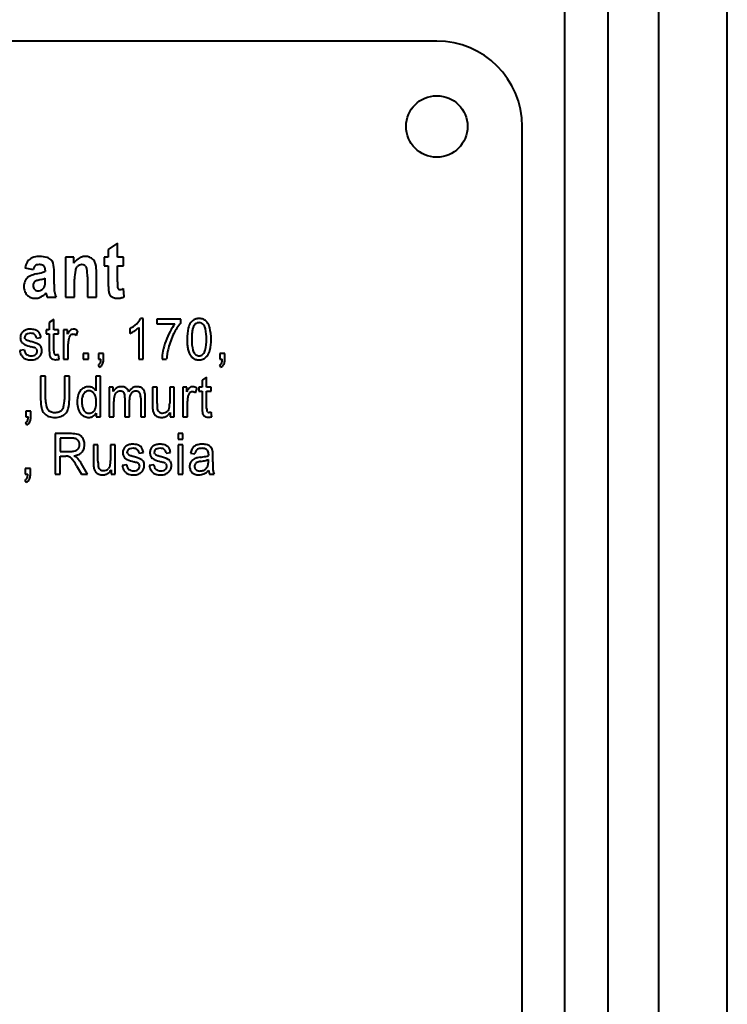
# Model space of a CAD drawing. Header units: millimetres. Extents: x -4428 to 3866, y -3426 to 3855.
# Tile 156 of 191: x 3040 to 3081, y -215 to -157. Entities that reach past the tile are written whole.
import ezdxf

# ---------------------------------------------------------------- set-up
doc = ezdxf.new("R2010")
doc.units = ezdxf.units.MM
doc.linetypes.add('K5LT_BASIC', pattern=[0])
doc.layers.add('Системный слой', color=7, linetype='Continuous')

# ---------------------------------------------------------------- blocks, each defined once
blk = doc.blocks.new('U16')
at = {"layer": 'Системный слой', "color": 150, "linetype": 'K5LT_BASIC', "lineweight": 40, "true_color": 0x0080ff}
for p, q in [((3074.431, -55.955), (3074.431, -623.955)), ((3077.431, -623.955), (3077.431, -55.955)), ((3081.431, -623.955), (3081.431, -55.955)), ((3071.931, -255.955), (3071.931, -155.955)), ((3064.431, -158.455), (2919.431, -158.455)), ((3069.431, -248.455), (3069.431, -163.455)), ((3045.739, -170.292), (3045.206, -170.654)), ((3045.739, -171.114), (3045.739, -170.292)), ((3043.193, -171.114), (3042.701, -171.114)), ((3042.701, -171.114), (3042.701, -173.455)), ((3043.193, -171.456), (3043.193, -171.114)), ((3045.206, -171.114), (3044.96, -171.114)), ((3044.96, -171.114), (3044.96, -171.606)), ((3045.206, -170.654), (3045.206, -171.114)), ((3046.099, -171.114), (3045.739, -171.114)), ((3046.099, -171.606), (3046.099, -171.114)), ((3040.327, -171.738), (3040.802, -171.836)), ((3041.436, -171.614), (3041.453, -171.633)), ((3043.354, -171.697), (3043.391, -171.655)), ((3044.358, -171.285), (3044.314, -171.238)), ((3044.96, -171.606), (3045.206, -171.606)), ((3045.206, -171.606), (3045.206, -172.63)), ((3045.739, -171.606), (3046.099, -171.606)), ((3045.739, -172.557), (3045.739, -171.606)), ((3040.505, -172.28), (3040.451, -172.329)), ((3041.515, -171.873), (3041.515, -171.935)), ((3042.031, -172.686), (3042.04, -171.964)), ((3043.987, -172.264), (3043.987, -173.455)), ((3044.52, -173.455), (3044.52, -172.002)), ((3040.809, -172.693), (3040.802, -172.758)), ((3041.278, -172.41), (3041.194, -172.432)), ((3041.515, -172.461), (3041.515, -172.337)), ((3043.234, -173.455), (3043.234, -172.398)), ((3041.552, -173.203), (3041.553, -173.206)), ((3041.552, -173.203), (3041.552, -173.203)), ((3041.553, -173.206), (3041.555, -173.21)), ((3041.555, -173.21), (3041.556, -173.216)), ((3041.556, -173.216), (3041.558, -173.223)), ((3041.558, -173.223), (3041.561, -173.233)), ((3041.561, -173.233), (3041.564, -173.247)), ((3041.564, -173.247), (3041.568, -173.264)), ((3041.568, -173.264), (3041.571, -173.274)), ((3041.622, -173.455), (3042.154, -173.455)), ((3042.701, -173.455), (3043.234, -173.455)), ((3043.987, -173.455), (3044.52, -173.455)), ((3046.14, -173.42), (3046.103, -172.943)), ((3040.933, -173.512), (3041.01, -173.508)), ((3042.018, -174.758), (3041.755, -174.933)), ((3041.755, -174.933), (3041.755, -175.359)), ((3042.018, -175.359), (3042.018, -174.758)), ((3047.254, -174.698), (3047.085, -174.698)), ((3047.254, -177.081), (3047.254, -174.698)), ((3049.446, -174.737), (3048.054, -174.737)), ((3048.054, -174.737), (3048.054, -175.016)), ((3048.054, -175.016), (3049.107, -175.016)), ((3049.446, -174.963), (3049.446, -174.737)), ((3050.311, -175.01), (3050.222, -175.109)), ((3050.985, -174.913), (3050.934, -174.858)), ((3040.238, -175.441), (3040.191, -175.483)), ((3040.323, -175.837), (3040.315, -175.783)), ((3041.561, -175.359), (3041.561, -175.588)), ((3041.755, -175.359), (3041.561, -175.359)), ((3041.561, -175.588), (3041.755, -175.588)), ((3041.755, -175.588), (3041.755, -176.579)), ((3042.288, -175.359), (3042.018, -175.359)), ((3042.018, -175.588), (3042.288, -175.588)), ((3042.018, -176.59), (3042.018, -175.588)), ((3042.288, -175.588), (3042.288, -175.359)), ((3042.594, -175.359), (3042.594, -177.081)), ((3042.822, -175.359), (3042.594, -175.359)), ((3042.822, -175.618), (3042.822, -175.359)), ((3043.16, -175.321), (3043.062, -175.339)), ((3043.34, -175.682), (3043.432, -175.414)), ((3046.465, -175.294), (3046.465, -175.576)), ((3046.991, -175.224), (3046.991, -177.081)), ((3040.348, -175.885), (3040.323, -175.837)), ((3041.008, -175.842), (3041.264, -175.804)), ((3042.857, -177.081), (3042.857, -176.178)), ((3040.287, -176.522), (3040.024, -176.56)), ((3040.973, -176.451), (3041.011, -176.488)), ((3042.063, -176.793), (3042.052, -176.782)), ((3042.18, -176.827), (3042.171, -176.827)), ((3042.202, -176.826), (3042.18, -176.827)), ((3042.23, -176.825), (3042.202, -176.826)), ((3042.266, -176.824), (3042.23, -176.825)), ((3042.287, -176.822), (3042.266, -176.824)), ((3042.288, -176.822), (3042.287, -176.822)), ((3042.323, -177.08), (3042.288, -176.822)), ((3043.741, -176.751), (3043.741, -177.081)), ((3044.039, -176.751), (3043.741, -176.751)), ((3044.039, -177.081), (3044.039, -176.751)), ((3044.628, -176.751), (3044.628, -177.081)), ((3044.926, -176.751), (3044.628, -176.751)), ((3044.926, -177.081), (3044.926, -176.751)), ((3050.48, -176.875), (3050.519, -176.878)), ((3050.721, -176.806), (3050.758, -176.773)), ((3051.731, -176.751), (3051.731, -177.081)), ((3052.029, -176.751), (3051.731, -176.751)), ((3052.029, -177.081), (3052.029, -176.751)), ((3041.829, -176.995), (3041.853, -177.021)), ((3042.594, -177.081), (3042.857, -177.081)), ((3043.741, -177.081), (3044.039, -177.081)), ((3044.607, -177.43), (3044.677, -177.551)), ((3044.628, -177.081), (3044.776, -177.081)), ((3046.991, -177.081), (3047.254, -177.081)), ((3048.352, -177.081), (3048.622, -177.081)), ((3051.71, -177.43), (3051.78, -177.551)), ((3051.731, -177.081), (3051.879, -177.081)), ((3041.536, -178.071), (3041.245, -178.071)), ((3041.245, -178.071), (3041.245, -179.443)), ((3041.536, -179.435), (3041.536, -178.071)), ((3042.638, -178.071), (3042.638, -179.435)), ((3042.928, -178.071), (3042.638, -178.071)), ((3042.928, -179.443), (3042.928, -178.071)), ((3044.478, -178.071), (3044.478, -178.924)), ((3044.742, -178.071), (3044.478, -178.071)), ((3044.742, -180.447), (3044.742, -178.071)), ((3050.961, -178.125), (3050.698, -178.299)), ((3050.698, -178.299), (3050.698, -178.725)), ((3050.961, -178.725), (3050.961, -178.125)), ((3043.855, -179.003), (3043.817, -179.037)), ((3045.497, -178.725), (3045.261, -178.725)), ((3045.261, -178.725), (3045.261, -180.447)), ((3045.497, -178.969), (3045.497, -178.725)), ((3045.629, -179.076), (3045.658, -179.044)), ((3046.569, -179.046), (3046.605, -179.015)), ((3047.255, -178.845), (3047.221, -178.807)), ((3047.795, -178.725), (3047.795, -179.792)), ((3048.059, -178.725), (3047.795, -178.725)), ((3048.059, -179.678), (3048.059, -178.725)), ((3048.8, -178.725), (3048.8, -179.646)), ((3049.063, -178.725), (3048.8, -178.725)), ((3049.063, -180.447), (3049.063, -178.725)), ((3049.8, -178.725), (3049.572, -178.725)), ((3049.572, -178.725), (3049.572, -180.447)), ((3049.8, -178.984), (3049.8, -178.725)), ((3050.138, -178.687), (3050.04, -178.705)), ((3050.317, -179.048), (3050.41, -178.78)), ((3050.504, -178.725), (3050.504, -178.954)), ((3050.698, -178.725), (3050.504, -178.725)), ((3050.504, -178.954), (3050.698, -178.954)), ((3050.698, -178.954), (3050.698, -179.945)), ((3051.231, -178.725), (3050.961, -178.725)), ((3050.961, -179.956), (3050.961, -178.954)), ((3050.961, -178.954), (3051.231, -178.954)), ((3051.231, -178.954), (3051.231, -178.725)), ((3045.524, -180.447), (3045.524, -179.555)), ((3046.182, -179.33), (3046.182, -180.447)), ((3046.445, -180.447), (3046.445, -179.448)), ((3047.103, -179.364), (3047.103, -180.447)), ((3047.367, -180.447), (3047.367, -179.266)), ((3049.835, -180.447), (3049.835, -179.544)), ((3040.677, -180.117), (3040.379, -180.117)), ((3040.379, -180.117), (3040.379, -180.447)), ((3040.677, -180.447), (3040.677, -180.117)), ((3041.448, -180.244), (3041.506, -180.302)), ((3042.502, -180.042), (3042.467, -180.077)), ((3042.679, -180.283), (3042.74, -180.218)), ((3043.58, -180.242), (3043.638, -180.308)), ((3044.304, -180.168), (3044.343, -180.133)), ((3044.499, -180.228), (3044.499, -180.447)), ((3048.702, -180.079), (3048.67, -180.114)), ((3048.827, -180.191), (3048.827, -180.447)), ((3050.772, -180.361), (3050.796, -180.387)), ((3051.005, -180.16), (3050.995, -180.149)), ((3051.123, -180.193), (3051.113, -180.193)), ((3051.145, -180.193), (3051.123, -180.193)), ((3051.173, -180.192), (3051.145, -180.193)), ((3051.208, -180.19), (3051.173, -180.192)), ((3051.23, -180.189), (3051.208, -180.19)), ((3051.231, -180.188), (3051.23, -180.189)), ((3051.266, -180.446), (3051.231, -180.188)), ((3040.358, -180.797), (3040.427, -180.917)), ((3040.379, -180.447), (3040.527, -180.447)), ((3044.499, -180.447), (3044.742, -180.447)), ((3045.261, -180.447), (3045.524, -180.447)), ((3046.182, -180.447), (3046.445, -180.447)), ((3047.103, -180.447), (3047.367, -180.447)), ((3048.827, -180.447), (3049.063, -180.447)), ((3049.572, -180.447), (3049.835, -180.447)), ((3042.104, -181.437), (3042.104, -183.813)), ((3043.054, -181.437), (3042.104, -181.437)), ((3049.302, -181.437), (3049.302, -181.767)), ((3049.565, -181.437), (3049.302, -181.437)), ((3049.565, -181.767), (3049.565, -181.437)), ((3043.065, -181.698), (3042.388, -181.698)), ((3042.388, -181.698), (3042.388, -182.479)), ((3043.417, -181.809), (3043.386, -181.782)), ((3043.667, -181.638), (3043.624, -181.592)), ((3044.603, -182.091), (3044.34, -182.091)), ((3044.34, -182.091), (3044.34, -183.158)), ((3044.603, -183.044), (3044.603, -182.091)), ((3045.608, -182.091), (3045.344, -182.091)), ((3045.344, -182.091), (3045.344, -183.012)), ((3045.608, -183.813), (3045.608, -182.091)), ((3049.302, -181.767), (3049.565, -181.767)), ((3049.302, -182.091), (3049.302, -183.813)), ((3049.565, -182.091), (3049.302, -182.091)), ((3049.565, -183.813), (3049.565, -182.091)), ((3042.388, -182.479), (3042.997, -182.479)), ((3043.391, -182.382), (3043.422, -182.353)), ((3046.234, -182.173), (3046.187, -182.215)), ((3046.319, -182.569), (3046.31, -182.516)), ((3046.343, -182.617), (3046.319, -182.569)), ((3047.003, -182.574), (3047.259, -182.536)), ((3047.819, -182.173), (3047.772, -182.215)), ((3047.904, -182.569), (3047.896, -182.516)), ((3047.929, -182.617), (3047.904, -182.569)), ((3048.589, -182.574), (3048.845, -182.536)), ((3050.013, -182.581), (3050.276, -182.619)), ((3050.266, -182.162), (3050.214, -182.198)), ((3050.991, -182.394), (3051.007, -182.412)), ((3051.066, -182.679), (3051.065, -182.692)), ((3051.065, -182.692), (3051.065, -182.71)), ((3051.066, -182.644), (3051.066, -182.645)), ((3051.066, -182.645), (3051.066, -182.647)), ((3051.066, -182.647), (3051.066, -182.651)), ((3051.066, -182.651), (3051.066, -182.655)), ((3051.066, -182.655), (3051.066, -182.661)), ((3051.066, -182.661), (3051.066, -182.668)), ((3051.066, -182.668), (3051.066, -182.679)), ((3051.322, -183.091), (3051.322, -182.701)), ((3042.388, -183.813), (3042.388, -182.759)), ((3042.388, -182.759), (3042.717, -182.759)), ((3043.989, -183.813), (3043.618, -183.167)), ((3046.283, -183.254), (3046.019, -183.292)), ((3046.968, -183.183), (3047.007, -183.22)), ((3047.868, -183.254), (3047.605, -183.292)), ((3048.554, -183.183), (3048.592, -183.22)), ((3051.065, -182.71), (3051.065, -182.72)), ((3051.065, -183.056), (3051.066, -182.949)), ((3040.351, -183.483), (3040.351, -183.813)), ((3040.649, -183.483), (3040.351, -183.483)), ((3040.351, -183.813), (3040.499, -183.813)), ((3040.649, -183.813), (3040.649, -183.483)), ((3042.104, -183.813), (3042.388, -183.813)), ((3043.351, -183.319), (3043.634, -183.813)), ((3043.634, -183.813), (3043.989, -183.813)), ((3045.247, -183.445), (3045.215, -183.48)), ((3045.372, -183.557), (3045.372, -183.813)), ((3045.372, -183.813), (3045.608, -183.813)), ((3049.302, -183.813), (3049.565, -183.813)), ((3050.302, -183.514), (3050.325, -183.54)), ((3051.135, -183.813), (3051.405, -183.813)), ((3040.33, -184.163), (3040.399, -184.283))]:
    blk.add_line(p, q, dxfattribs=at)
blk.add_circle((3064.431, -163.455), 1.8, dxfattribs=at)
for centre, radius, start, end in [((3064.431, -163.455), 5, 0, 90), ((3041.006, -171.722), 0.635, 103.81827, 124.60623), ((3041.196, -172.492), 1.428, 90, 103.81827), ((3041.196, -172.597), 1.533, 73.71444, 90), ((3041.465, -171.674), 0.571, 46.88628, 73.71444), ((3043.834, -171.727), 0.661, 101.70693, 126.62215), ((3043.843, -171.768), 0.703, 95.71239, 101.70693), ((3043.85, -171.838), 0.774, 90, 95.71239), ((3043.85, -171.808), 0.744, 69.45102, 90), ((3043.899, -171.678), 0.605, 46.63761, 69.45102), ((3041.533, -172.023), 1.239, 149.3671, 166.70112), ((3040.993, -171.703), 0.612, 124.60623, 149.3671), ((3041.546, -172.059), 0.777, 151.52864, 163.32112), ((3041.115, -171.825), 0.286, 132.0414, 151.52864), ((3041.084, -171.791), 0.24, 107.47189, 132.0414), ((3041.153, -172.011), 0.47, 90, 107.47189), ((3041.153, -172.322), 0.782, 75.47222, 90), ((3041.299, -171.758), 0.198, 46.38405, 75.47222), ((3041.274, -171.775), 0.229, 14.42852, 38.33658), ((3040.893, -171.873), 0.622, 0, 14.42852), ((3041.569, -171.563), 0.419, 14.58025, 46.88628), ((3040.026, -171.964), 2.014, 0, 14.58025), ((3044.065, -172.037), 1.047, 126.62215, 146.3629), ((3043.656, -171.932), 0.383, 142.01369, 170.21284), ((3043.678, -171.947), 0.409, 112.74765, 134.47145), ((3043.664, -171.914), 0.374, 90, 112.74765), ((3043.664, -171.839), 0.298, 65.8337, 90), ((3043.674, -171.817), 0.274, 40.61442, 65.8337), ((3043.668, -171.823), 0.283, 9.52755, 40.61442), ((3043.945, -171.622), 0.532, 12.75483, 39.18427), ((3042.265, -172.002), 2.255, 0, 12.75483), ((3040.875, -172.74), 0.591, 135.86217, 159.80363), ((3040.886, -172.762), 0.614, 111.31066, 128.31546), ((3041.504, -174.348), 2.317, 102.57691, 111.31066), ((3039.853, -166.853), 5.358, 282.36228, 286.41878), ((3041.102, -171.093), 0.938, 286.41878, 296.12461), ((3046.355, -172.398), 3.121, 170.21284, 180), ((3041.041, -172.264), 2.946, 0, 9.52755), ((3041.096, -172.821), 0.826, 159.80363, 180), ((3041.094, -172.821), 0.825, 180, 201.12073), ((3041.154, -172.758), 0.352, 180, 201.98049), ((3041.058, -172.748), 0.255, 147.78668, 167.6269), ((3041.129, -172.768), 0.325, 201.98049, 224.8608), ((3041.101, -172.775), 0.306, 129.68934, 147.78668), ((3041.077, -172.759), 0.278, 110.52162, 127.90973), ((3041.674, -174.355), 1.982, 104.0284, 110.52162), ((3040.239, -168.484), 4.062, 284.82669, 287.10145), ((3041.099, -172.658), 0.409, 311.10552, 328.37202), ((3041.088, -171.244), 1.174, 287.10145, 291.33408), ((3041.114, -172.668), 0.392, 328.37202, 346.02374), ((3041.169, -172.677), 0.337, 345.344, 352.29756), ((3040.366, -172.568), 1.147, 352.29756, 356.06398), ((3039.668, -172.52), 1.847, 356.06398, 358.40683), ((3037.522, -172.461), 3.994, 358.40683, 0), ((3047.429, -172.686), 5.397, 180, 183.26496), ((3055.895, -172.63), 10.689, 180, 180.88295), ((3049.932, -172.722), 4.725, 180.88295, 182.21099), ((3048.033, -172.795), 2.825, 182.21099, 184.43051), ((3049.285, -172.557), 3.547, 180, 185.53194), ((3045.854, -172.889), 0.0997, 185.53194, 218.98893), ((3040.913, -172.892), 0.63, 201.12073, 225.33067), ((3040.855, -172.95), 0.548, 225.33067, 249.61412), ((3040.933, -172.738), 0.774, 249.61412, 270), ((3041.086, -172.81), 0.265, 224.8608, 247.9387), ((3041.096, -172.787), 0.289, 247.9387, 270), ((3040.94, -172.815), 0.697, 275.79557, 299.42748), ((3041.096, -172.72), 0.357, 270, 291.96358), ((3041.038, -172.576), 0.512, 291.96358, 310.2693), ((3040.775, -172.521), 1.034, 299.42748, 318.78283), ((3045.825, -172.203), 4.387, 194.1348, 195.74333), ((3042.751, -173.07), 1.193, 195.74333, 198.82809), ((3043.291, -172.922), 1.253, 183.26496, 190.04519), ((3043.227, -172.934), 1.187, 190.04519, 197.18601), ((3043.789, -172.76), 1.776, 197.18601, 203.02296), ((3045.921, -172.959), 0.707, 184.43051, 188.86857), ((3046.014, -172.96), 0.799, 187.74733, 203.03145), ((3045.576, -173.146), 0.323, 203.03145, 227.18386), ((3045.658, -173.058), 0.443, 227.18386, 250.56661), ((3045.723, -172.874), 0.638, 250.56661, 270), ((3045.882, -172.867), 0.135, 218.98893, 245.14257), ((3045.888, -172.854), 0.149, 245.14257, 270), ((3045.888, -172.73), 0.273, 270, 285.39856), ((3045.773, -172.684), 0.823, 282.40221, 296.47482), ((3045.649, -171.864), 1.171, 285.39856, 292.81864), ((3045.723, -172.454), 1.058, 270, 282.40221), ((3045.652, -173.734), 1.759, 297.50672, 313.85221), ((3046.199, -174.302), 0.971, 313.85221, 335.92066), ((3051.399, -176.844), 2.931, 141.43213, 151.64067), ((3051.699, -176.889), 2.964, 139.46456, 153.74893), ((3050.729, -175.449), 0.861, 143.50464, 167.23406), ((3050.524, -175.298), 0.607, 121.67353, 143.50464), ((3050.665, -175.387), 0.523, 147.90927, 161.71588), ((3050.494, -175.249), 0.548, 98.69619, 121.67353), ((3050.506, -175.255), 0.314, 108.75928, 128.45251), ((3050.516, -175.285), 0.345, 90, 108.75928), ((3050.512, -175.365), 0.666, 94.18746, 98.69619), ((3050.519, -175.471), 0.772, 90, 94.18746), ((3050.516, -175.255), 0.316, 62.33824, 90), ((3050.519, -175.35), 0.652, 69.02885, 90), ((3050.471, -175.342), 0.413, 38.22443, 62.33824), ((3050.56, -175.244), 0.538, 45.9175, 69.02885), ((3050.398, -175.399), 0.506, 10.77452, 38.22443), ((3050.34, -175.429), 0.826, 13.4048, 38.65965), ((3040.554, -175.817), 0.496, 158.33328, 180), ((3040.523, -175.805), 0.462, 135.87751, 158.33328), ((3040.535, -175.809), 0.473, 106.65988, 128.86338), ((3040.49, -175.783), 0.175, 154.12181, 180), ((3040.54, -175.808), 0.231, 131.62261, 154.12181), ((3040.535, -175.801), 0.223, 104.8838, 131.62261), ((3040.639, -176.157), 0.836, 90, 106.65988), ((3040.66, -176.272), 0.709, 90, 104.8838), ((3040.639, -176.299), 0.978, 73.02358, 90), ((3040.66, -176.086), 0.524, 74.31649, 90), ((3040.728, -175.842), 0.27, 52.40311, 74.31649), ((3040.729, -175.841), 0.269, 28.14293, 52.40311), ((3040.777, -175.846), 0.504, 49.29579, 73.02358), ((3040.631, -175.893), 0.38, 7.76542, 28.14293), ((3040.87, -175.738), 0.362, 24.89163, 49.29579), ((3040.469, -175.924), 0.804, 8.5924, 24.89163), ((3043.736, -176.076), 1.022, 139.32958, 153.36486), ((3043.283, -175.946), 0.397, 150.60217, 164.05209), ((3043.177, -175.887), 0.276, 134.46079, 150.60217), ((3043.152, -175.575), 0.252, 110.85906, 139.32958), ((3043.162, -175.871), 0.254, 112.92875, 134.46079), ((3043.15, -175.844), 0.224, 90, 112.92875), ((3043.15, -175.909), 0.29, 71.79849, 90), ((3043.16, -175.715), 0.394, 71.14105, 90), ((3043.11, -176.031), 0.418, 56.67007, 71.79849), ((3043.088, -175.925), 0.616, 56.09191, 71.14105), ((3045.832, -174.026), 1.674, 292.20274, 303.7131), ((3046.016, -174.301), 1.343, 303.7131, 316.56781), ((3052.414, -177.392), 4.085, 151.64067, 160.28439), ((3053.065, -177.563), 4.488, 153.74893, 165.34709), ((3052.76, -175.91), 2.944, 167.23406, 180), ((3054.305, -175.909), 4.219, 176.04969, 180), ((3052.129, -175.759), 2.038, 170.36454, 176.04969), ((3051.43, -175.64), 1.328, 161.71588, 170.36454), ((3047.721, -175.909), 3.231, 0, 10.77452), ((3048.324, -175.91), 2.898, 0, 13.4048), ((3040.552, -175.817), 0.494, 180, 201.93442), ((3040.465, -175.852), 0.4, 201.93442, 226.34668), ((3040.454, -175.863), 0.384, 226.34668, 247.52342), ((3041.567, -173.174), 3.294, 247.52342, 254.71839), ((3040.493, -175.783), 0.177, 215.21909, 233.22243), ((3040.58, -175.666), 0.323, 233.22243, 246.53897), ((3040.657, -175.448), 0.554, 248.20869, 252.71436), ((3044.179, -164.131), 12.406, 252.71436, 253.66614), ((3039.984, -178.48), 2.544, 63.15466, 73.89196), ((3039.962, -179.073), 2.819, 70.24305, 74.85577), ((3040.992, -176.488), 0.311, 32.11553, 63.15466), ((3040.941, -176.52), 0.372, 14.17805, 32.11553), ((3044.354, -176.178), 1.497, 176.46427, 180), ((3044.15, -176.166), 1.292, 172.65802, 176.46427), ((3044.066, -176.155), 1.207, 168.58644, 172.65802), ((3043.933, -176.128), 1.072, 164.26608, 168.58644), ((3052.584, -177.452), 4.265, 160.28439, 168.53225), ((3053.418, -175.91), 3.602, 180, 185.29265), ((3051.799, -176.06), 1.976, 185.29265, 192.44019), ((3052.997, -175.909), 2.911, 180, 192.71379), ((3048.043, -175.909), 2.909, 347.31592, 0), ((3048.291, -175.91), 2.931, 347.12975, 0), ((3040.929, -176.416), 0.916, 189.03266, 205.89648), ((3040.571, -176.59), 0.518, 205.89648, 228.38253), ((3040.818, -176.454), 0.535, 187.26873, 206.23423), ((3040.624, -176.55), 0.319, 206.23423, 230.87989), ((3040.62, -176.555), 0.313, 230.87989, 253.28516), ((3040.691, -176.319), 0.559, 253.28516, 270), ((3040.691, -176.272), 0.606, 270, 285.92964), ((3040.786, -176.606), 0.259, 285.92964, 310.40342), ((3040.837, -176.638), 0.231, 54.08785, 70.24305), ((3040.771, -176.588), 0.282, 310.40342, 334.23551), ((3040.79, -176.567), 0.534, 290.19024, 315.28548), ((3040.879, -176.591), 0.168, 17.81014, 37.95637), ((3040.807, -176.605), 0.242, 334.23551, 0), ((3040.835, -176.605), 0.214, 0, 17.81014), ((3040.805, -176.583), 0.512, 315.28548, 337.88138), ((3040.785, -176.574), 0.534, 337.88138, 0), ((3040.726, -176.574), 0.593, 0, 14.17805), ((3043.561, -176.579), 1.806, 180, 190.05797), ((3041.998, -176.856), 0.218, 190.05797, 219.27031), ((3042.874, -176.59), 0.856, 180, 189.94389), ((3042.125, -176.721), 0.0953, 189.94389, 220.05612), ((3042.135, -176.715), 0.107, 227.55456, 252.78941), ((3042.171, -176.599), 0.228, 252.78941, 270), ((3050.956, -177.122), 2.604, 168.53225, 179.09325), ((3052.607, -177.329), 3.993, 173.89101, 176.44045), ((3052.067, -177.271), 3.45, 171.14828, 173.89101), ((3051.833, -177.235), 3.213, 168.20349, 171.14828), ((3051.432, -177.151), 2.803, 165.05077, 168.20349), ((3051.266, -176.177), 1.43, 192.44019, 202.23718), ((3050.667, -176.422), 0.783, 202.23718, 215.49356), ((3050.576, -176.476), 0.678, 216.25234, 223.81335), ((3050.609, -176.448), 0.463, 192.71379, 224.96505), ((3050.55, -176.507), 0.379, 224.96505, 243.06425), ((3050.516, -176.574), 0.303, 243.06425, 263.33217), ((3050.519, -176.562), 0.316, 270, 289.47856), ((3050.513, -176.544), 0.334, 289.47856, 308.39869), ((3050.426, -176.445), 0.466, 315.28676, 347.31592), ((3050.518, -176.523), 0.602, 301.25555, 323.14786), ((3050.317, -176.372), 0.853, 323.14786, 347.12975), ((3040.54, -176.624), 0.472, 228.38253, 253.02044), ((3040.691, -176.132), 0.987, 253.02044, 270), ((3040.691, -176.298), 0.821, 270, 290.19024), ((3042.036, -176.826), 0.267, 226.82738, 252.36818), ((3042.123, -176.552), 0.555, 252.36818, 270), ((3042.123, -176.442), 0.665, 270, 277.57363), ((3042.062, -175.983), 1.128, 277.57363, 283.38677), ((3044.485, -177.179), 0.279, 295.87755, 317.18379), ((3044.468, -177.112), 0.486, 295.39442, 307.27409), ((3044.496, -177.189), 0.264, 317.18379, 339.09583), ((3044.372, -177.142), 0.397, 339.09583, 350.77077), ((3044.535, -177.201), 0.375, 307.27409, 320.80873), ((3043.823, -177.053), 0.954, 350.77077, 358.29782), ((3044.54, -177.205), 0.369, 320.80873, 344.34338), ((3044.1, -177.081), 0.826, 344.34338, 0), ((3050.5, -176.549), 0.572, 223.81335, 232.04687), ((3050.474, -176.582), 0.53, 232.04687, 252.20708), ((3050.519, -176.441), 0.678, 252.20708, 270), ((3050.519, -176.341), 0.778, 270, 274.02861), ((3050.527, -176.446), 0.673, 274.02861, 278.36085), ((3050.545, -176.567), 0.551, 278.36085, 301.25555), ((3051.588, -177.179), 0.279, 295.87755, 317.18379), ((3051.571, -177.112), 0.486, 295.39442, 307.27409), ((3051.599, -177.189), 0.264, 317.18379, 339.09583), ((3051.475, -177.142), 0.397, 339.09583, 350.77077), ((3051.638, -177.201), 0.375, 307.27409, 320.80873), ((3050.926, -177.053), 0.954, 350.77077, 358.29782), ((3051.643, -177.205), 0.369, 320.80873, 344.34338), ((3051.203, -177.081), 0.826, 344.34338, 0), ((3044.861, -179.588), 1.477, 162.54066, 180), ((3044.121, -179.355), 0.701, 137.08884, 162.54066), ((3044.043, -179.282), 0.594, 113.45715, 137.08884), ((3044.933, -179.587), 1.279, 163.4856, 180), ((3044.132, -179.35), 0.444, 135.25429, 163.4856), ((3044.046, -179.29), 0.603, 90, 113.45715), ((3044.069, -179.276), 0.346, 108.95577, 128.20759), ((3044.073, -179.286), 0.357, 90, 108.95577), ((3044.046, -179.197), 0.509, 68.55996, 90), ((3044.073, -179.28), 0.351, 65.07933, 90), ((3044.049, -179.331), 0.408, 41.98811, 65.07933), ((3044.045, -179.201), 0.514, 47.21042, 68.55996), ((3043.999, -179.376), 0.475, 15.5798, 41.98811), ((3044.03, -179.217), 0.536, 40.23599, 47.21042), ((3044.017, -179.228), 0.553, 33.36875, 40.23599), ((3046.024, -179.272), 0.608, 128.82274, 150.12399), ((3047.074, -179.555), 1.55, 167.67051, 180), ((3045.923, -179.303), 0.371, 142.31753, 167.67051), ((3045.955, -179.186), 0.498, 105.24444, 128.82274), ((3045.904, -179.291), 0.349, 112.23559, 134.84981), ((3045.908, -179.302), 0.36, 90, 112.23559), ((3045.956, -179.191), 0.503, 97.3326, 105.24444), ((3045.967, -179.273), 0.586, 90, 97.3326), ((3045.908, -179.274), 0.333, 70.18826, 90), ((3045.967, -179.265), 0.578, 71.02503, 90), ((3045.956, -179.142), 0.193, 44.04912, 70.18826), ((3045.922, -179.175), 0.24, 15.35298, 44.04912), ((3045.357, -179.33), 0.825, 0, 15.35298), ((3046.033, -179.072), 0.374, 47.36671, 71.02503), ((3046.02, -179.086), 0.392, 31.58817, 47.36671), ((3045.934, -179.138), 0.493, 17.52518, 31.58817), ((3047.062, -179.391), 0.77, 129.07155, 148.58878), ((3047.339, -179.448), 0.894, 162.95987, 180), ((3046.809, -179.286), 0.339, 135.11294, 162.95987), ((3046.872, -179.158), 0.47, 103.99992, 129.07155), ((3046.81, -179.279), 0.335, 108.24484, 127.87481), ((3046.827, -179.328), 0.387, 90, 108.24484), ((3046.878, -179.182), 0.495, 96.79738, 103.99992), ((3046.886, -179.242), 0.555, 90, 96.79738), ((3046.827, -179.237), 0.296, 68.40363, 90), ((3046.886, -179.279), 0.592, 70.39898, 90), ((3046.844, -179.193), 0.249, 44.82325, 68.40363), ((3046.876, -179.161), 0.203, 13.51071, 44.82325), ((3046.033, -179.364), 1.07, 0, 13.51071), ((3046.958, -179.076), 0.377, 45.75526, 70.39898), ((3046.92, -179.108), 0.426, 14.81121, 38.06857), ((3046.324, -179.266), 1.043, 0, 14.81121), ((3050.714, -179.443), 1.022, 139.32958, 153.36486), ((3050.911, -179.494), 1.072, 164.26608, 168.58644), ((3050.26, -179.312), 0.397, 150.60217, 164.05209), ((3050.155, -179.253), 0.276, 134.46079, 150.60217), ((3050.13, -178.941), 0.252, 110.85906, 139.32958), ((3050.139, -179.237), 0.254, 112.92875, 134.46079), ((3050.128, -179.21), 0.224, 90, 112.92875), ((3050.128, -179.275), 0.29, 71.79849, 90), ((3050.138, -179.081), 0.394, 71.14105, 90), ((3050.088, -179.398), 0.418, 56.67007, 71.79849), ((3050.066, -179.291), 0.616, 56.09191, 71.14105), ((3043.46, -179.443), 2.214, 180, 194.19645), ((3043.447, -179.435), 1.911, 180, 193.15569), ((3040.65, -179.435), 1.987, 347.40068, 0), ((3040.711, -179.443), 2.218, 346.34116, 0), ((3044.734, -179.588), 1.35, 180, 196.63481), ((3044.818, -179.587), 1.163, 180, 197.22866), ((3043.375, -179.611), 1.131, 342.65054, 0), ((3043.156, -179.611), 1.35, 0, 15.5798), ((3051.5, -179.792), 3.705, 180, 181.4413), ((3053.42, -179.678), 5.362, 180, 181.21815), ((3050.501, -179.74), 2.442, 181.21815, 183.02335), ((3047.455, -179.646), 1.344, 347.27456, 0), ((3051.332, -179.544), 1.497, 176.46427, 180), ((3051.127, -179.532), 1.292, 172.65802, 176.46427), ((3051.043, -179.521), 1.207, 168.58644, 172.65802), ((3041.921, -179.832), 0.627, 194.19645, 221.0563), ((3041.925, -179.824), 0.635, 228.67229, 252.59832), ((3041.962, -179.782), 0.386, 193.15569, 222.6939), ((3041.984, -179.762), 0.415, 222.6939, 249.01368), ((3042.067, -179.544), 0.649, 249.01368, 270), ((3042.067, -179.29), 0.903, 270, 286.24212), ((3042.21, -179.781), 0.392, 286.24212, 311.00579), ((3042.224, -179.798), 0.665, 289.01539, 313.20951), ((3042.205, -179.783), 0.395, 318.88854, 347.40068), ((3042.251, -179.817), 0.632, 320.6088, 346.34116), ((3044.212, -179.744), 0.805, 196.63481, 218.22489), ((3044.086, -179.851), 0.64, 225.57375, 247.15363), ((3044.169, -179.788), 0.484, 197.22866, 224.07254), ((3044.119, -179.837), 0.414, 224.07254, 245.73863), ((3044.085, -179.912), 0.331, 245.73863, 270), ((3044.085, -179.89), 0.354, 270, 289.09116), ((3044.084, -179.887), 0.357, 289.09116, 308.10083), ((3044.094, -180.047), 0.434, 291.84391, 312.35757), ((3044.023, -179.814), 0.452, 315.04981, 342.65054), ((3043.988, -179.931), 0.591, 312.35757, 329.90783), ((3049.779, -179.835), 1.983, 181.4413, 183.41156), ((3049.168, -179.871), 1.371, 183.41156, 186.25867), ((3048.364, -179.96), 0.562, 186.25867, 190.70485), ((3048.473, -179.942), 0.673, 190.44611, 206.06205), ((3048.198, -180.077), 0.366, 206.06205, 227.29036), ((3048.287, -179.981), 0.497, 227.29036, 249.88239), ((3049.557, -179.79), 1.496, 183.02335, 185.96618), ((3048.48, -179.902), 0.413, 185.96618, 191.56617), ((3048.416, -179.91), 0.349, 192.3923, 213.47082), ((3048.356, -179.95), 0.277, 213.47082, 237.15882), ((3048.357, -179.949), 0.279, 237.15882, 254.82643), ((3048.383, -179.854), 0.377, 254.82643, 270), ((3048.383, -179.816), 0.415, 270, 292.12493), ((3048.353, -179.978), 0.505, 290.62841, 311.22377), ((3048.386, -179.825), 0.405, 292.12493, 314.51343), ((3048.197, -179.799), 0.743, 311.22377, 328.1776), ((3048.427, -179.865), 0.348, 322.11334, 347.27456), ((3052.504, -179.945), 1.806, 180, 190.05797), ((3050.94, -180.223), 0.218, 190.05797, 219.27031), ((3050.978, -180.192), 0.267, 226.82738, 252.36818), ((3051.817, -179.956), 0.856, 180, 189.94389), ((3051.068, -180.087), 0.0953, 189.94389, 220.05612), ((3051.078, -180.081), 0.107, 227.55456, 252.78941), ((3051.113, -179.965), 0.228, 252.78941, 270), ((3040.236, -180.545), 0.279, 295.87755, 317.18379), ((3040.219, -180.478), 0.486, 295.39442, 307.27409), ((3040.247, -180.556), 0.264, 317.18379, 339.09583), ((3040.123, -180.508), 0.397, 339.09583, 350.77077), ((3040.286, -180.567), 0.375, 307.27409, 320.80873), ((3039.574, -180.419), 0.954, 350.77077, 358.29782), ((3040.291, -180.571), 0.369, 320.80873, 344.34338), ((3039.85, -180.447), 0.826, 344.34338, 0), ((3042.092, -179.293), 1.193, 252.59832, 270), ((3042.092, -179.415), 1.07, 270, 289.01539), ((3044.06, -179.913), 0.572, 247.15363, 270), ((3044.06, -179.892), 0.593, 270, 280.24152), ((3044.083, -180.021), 0.463, 280.24152, 291.84391), ((3048.331, -179.86), 0.625, 249.88239, 270), ((3048.331, -179.864), 0.621, 270, 279.85138), ((3048.348, -179.964), 0.519, 279.85138, 290.62841), ((3051.066, -179.918), 0.555, 252.36818, 270), ((3051.066, -179.808), 0.665, 270, 277.57363), ((3051.005, -179.349), 1.128, 277.57363, 283.38677), ((3043.054, -182.925), 1.488, 74.83799, 90), ((3043.333, -181.894), 0.42, 46.09029, 74.83799), ((3043.065, -182.493), 0.795, 75.30594, 90), ((3043.181, -182.052), 0.339, 52.72788, 75.30594), ((3043.17, -182.056), 0.35, 21.45175, 44.93398), ((3043.106, -182.081), 0.418, 0, 21.45175), ((3043.088, -182.081), 0.436, 339.42033, 0), ((3043.177, -182.034), 0.63, 18.32372, 38.9171), ((3043.085, -182.086), 0.73, 338.9929, 0), ((3043.021, -182.086), 0.794, 0, 18.32372), ((3046.53, -182.542), 0.473, 106.65988, 128.86338), ((3046.634, -182.889), 0.836, 90, 106.65988), ((3046.634, -183.031), 0.978, 73.02358, 90), ((3046.773, -182.578), 0.504, 49.29579, 73.02358), ((3048.116, -182.542), 0.473, 106.65988, 128.86338), ((3048.22, -182.889), 0.836, 90, 106.65988), ((3048.22, -183.031), 0.978, 73.02358, 90), ((3048.358, -182.578), 0.504, 49.29579, 73.02358), ((3050.603, -182.712), 0.645, 103.5294, 121.52526), ((3050.718, -183.19), 1.137, 90, 103.5294), ((3050.718, -183.123), 1.07, 74.41881, 90), ((3050.881, -182.538), 0.462, 50.61194, 74.41881), ((3042.997, -181.376), 1.103, 270, 283.80131), ((3043.057, -181.718), 1.027, 278.6925, 293.99177), ((3043.18, -182.121), 0.336, 283.80131, 308.95035), ((3043.165, -182.11), 0.354, 316.55991, 339.42033), ((3043.253, -182.156), 0.547, 293.99177, 315.00423), ((3043.243, -182.146), 0.561, 315.00423, 338.9929), ((3046.55, -182.549), 0.496, 158.33328, 180), ((3046.548, -182.549), 0.494, 180, 201.93442), ((3046.518, -182.537), 0.462, 135.87751, 158.33328), ((3046.485, -182.516), 0.175, 154.12181, 180), ((3046.535, -182.54), 0.231, 131.62261, 154.12181), ((3046.488, -182.515), 0.177, 215.21909, 233.22243), ((3046.53, -182.534), 0.223, 104.8838, 131.62261), ((3046.575, -182.398), 0.323, 233.22243, 246.53897), ((3046.652, -182.18), 0.554, 248.20869, 252.71436), ((3046.655, -183.004), 0.709, 90, 104.8838), ((3046.655, -182.819), 0.524, 74.31649, 90), ((3046.724, -182.574), 0.27, 52.40311, 74.31649), ((3046.724, -182.573), 0.269, 28.14293, 52.40311), ((3046.627, -182.626), 0.38, 7.76542, 28.14293), ((3046.865, -182.47), 0.362, 24.89163, 49.29579), ((3046.464, -182.656), 0.804, 8.5924, 24.89163), ((3048.136, -182.549), 0.496, 158.33328, 180), ((3048.133, -182.549), 0.494, 180, 201.93442), ((3048.104, -182.537), 0.462, 135.87751, 158.33328), ((3048.071, -182.516), 0.175, 154.12181, 180), ((3048.121, -182.54), 0.231, 131.62261, 154.12181), ((3048.074, -182.515), 0.177, 215.21909, 233.22243), ((3048.116, -182.534), 0.223, 104.8838, 131.62261), ((3048.161, -182.398), 0.323, 233.22243, 246.53897), ((3048.238, -182.18), 0.554, 248.20869, 252.71436), ((3048.241, -183.004), 0.709, 90, 104.8838), ((3048.241, -182.819), 0.524, 74.31649, 90), ((3048.309, -182.574), 0.27, 52.40311, 74.31649), ((3048.31, -182.573), 0.269, 28.14293, 52.40311), ((3048.212, -182.626), 0.38, 7.76542, 28.14293), ((3048.451, -182.47), 0.362, 24.89163, 49.29579), ((3048.05, -182.656), 0.804, 8.5924, 24.89163), ((3050.88, -182.749), 0.883, 152.30141, 169.04514), ((3050.488, -182.543), 0.44, 128.5025, 152.30141), ((3051.008, -182.792), 0.752, 154.39286, 166.66635), ((3050.602, -182.598), 0.302, 134.95516, 154.39286), ((3050.56, -182.555), 0.242, 106.69588, 134.95516), ((3050.687, -182.979), 0.684, 90, 106.69588), ((3050.687, -182.907), 0.612, 71.9813, 90), ((3050.784, -182.607), 0.297, 45.99493, 71.9813), ((3050.834, -182.548), 0.22, 14.19206, 38.00001), ((3050.452, -182.644), 0.614, 0, 14.19206), ((3050.97, -182.43), 0.322, 28.18122, 50.61194), ((3050.762, -182.541), 0.557, 11.17464, 28.18122), ((3050.853, -182.514), 0.463, 5.42149, 10.08191), ((3049.845, -182.609), 1.476, 2.81165, 5.42149), ((3049.003, -182.651), 2.319, 1.14952, 2.81165), ((3046.474, -182.701), 4.848, 0, 1.14952), ((3042.717, -184.266), 1.508, 85.85597, 90), ((3042.803, -183.069), 0.307, 76.6636, 85.85597), ((3042.792, -183.071), 0.311, 40.96842, 74.75849), ((3040.803, -184.798), 2.947, 30.1246, 40.96842), ((3042.696, -183.705), 1.101, 55.39905, 61.99278), ((3043.06, -183.177), 0.459, 45.18318, 55.39905), ((3042.481, -183.74), 1.267, 36.5941, 44.55631), ((3041.931, -184.148), 1.952, 30.18028, 36.5941), ((3048.045, -183.158), 3.705, 180, 181.4413), ((3046.323, -183.201), 1.983, 181.4413, 183.41156), ((3049.965, -183.044), 5.362, 180, 181.21815), ((3047.046, -183.106), 2.442, 181.21815, 183.02335), ((3046.101, -183.156), 1.496, 183.02335, 185.96618), ((3044, -183.012), 1.344, 347.27456, 0), ((3046.46, -182.585), 0.4, 201.93442, 226.34668), ((3046.45, -182.596), 0.384, 226.34668, 247.52342), ((3046.813, -183.186), 0.535, 187.26873, 206.23423), ((3047.562, -179.907), 3.294, 247.52342, 254.71839), ((3050.174, -170.863), 12.406, 252.71436, 253.66614), ((3045.979, -185.212), 2.544, 63.15466, 73.89196), ((3045.958, -185.806), 2.819, 70.24305, 74.85577), ((3046.832, -183.37), 0.231, 54.08785, 70.24305), ((3046.874, -183.323), 0.168, 17.81014, 37.95637), ((3046.83, -183.338), 0.214, 0, 17.81014), ((3046.988, -183.22), 0.311, 32.11553, 63.15466), ((3046.936, -183.252), 0.372, 14.17805, 32.11553), ((3046.722, -183.307), 0.593, 0, 14.17805), ((3048.046, -182.585), 0.4, 201.93442, 226.34668), ((3048.035, -182.596), 0.384, 226.34668, 247.52342), ((3048.399, -183.186), 0.535, 187.26873, 206.23423), ((3049.148, -179.907), 3.294, 247.52342, 254.71839), ((3051.76, -170.863), 12.406, 252.71436, 253.66614), ((3047.565, -185.212), 2.544, 63.15466, 73.89196), ((3047.543, -185.806), 2.819, 70.24305, 74.85577), ((3048.418, -183.37), 0.231, 54.08785, 70.24305), ((3048.46, -183.323), 0.168, 17.81014, 37.95637), ((3048.416, -183.338), 0.214, 0, 17.81014), ((3048.573, -183.22), 0.311, 32.11553, 63.15466), ((3048.522, -183.252), 0.372, 14.17805, 32.11553), ((3048.307, -183.307), 0.593, 0, 14.17805), ((3050.499, -183.359), 0.534, 158.86666, 180), ((3050.444, -183.337), 0.475, 136.4303, 158.86666), ((3050.44, -183.334), 0.47, 120.26552, 136.4303), ((3050.545, -183.513), 0.677, 106.80792, 120.26552), ((3050.53, -183.351), 0.281, 160.84532, 180), ((3050.496, -183.339), 0.245, 140.33355, 160.84532), ((3050.464, -183.312), 0.203, 111.06691, 140.33355), ((3050.579, -183.662), 0.83, 100.41925, 106.07479), ((3050.804, -184.197), 1.151, 98.87666, 111.06691), ((3051.004, -185.974), 3.181, 97.53106, 100.41925), ((3050.051, -178.691), 4.165, 277.39199, 281.87708), ((3050.135, -179.887), 3.211, 278.80633, 284.07028), ((3050.694, -181.747), 1.041, 281.87708, 290.85295), ((3050.689, -182.097), 0.932, 284.07028, 293.84787), ((3050.409, -183.129), 0.652, 345.11331, 351.54374), ((3050.185, -183.096), 0.878, 351.54374, 356.33683), ((3049.562, -183.056), 1.503, 356.33683, 0), ((3063.815, -183.091), 12.493, 180, 181.86471), ((3039.546, -183.785), 0.954, 350.77077, 358.29782), ((3039.822, -183.813), 0.826, 344.34338, 0), ((3045.713, -183.238), 1.371, 183.41156, 186.25867), ((3044.909, -183.326), 0.562, 186.25867, 190.70485), ((3045.018, -183.308), 0.673, 190.44611, 206.06205), ((3044.742, -183.443), 0.366, 206.06205, 227.29036), ((3044.831, -183.347), 0.497, 227.29036, 249.88239), ((3045.024, -183.269), 0.413, 185.96618, 191.56617), ((3044.961, -183.277), 0.349, 192.3923, 213.47082), ((3044.875, -183.226), 0.625, 249.88239, 270), ((3044.901, -183.316), 0.277, 213.47082, 237.15882), ((3044.902, -183.315), 0.279, 237.15882, 254.82643), ((3044.927, -183.22), 0.377, 254.82643, 270), ((3044.875, -183.23), 0.621, 270, 279.85138), ((3044.927, -183.182), 0.415, 270, 292.12493), ((3044.893, -183.331), 0.519, 279.85138, 290.62841), ((3044.898, -183.344), 0.505, 290.62841, 311.22377), ((3044.931, -183.191), 0.405, 292.12493, 314.51343), ((3044.741, -183.165), 0.743, 311.22377, 328.1776), ((3044.972, -183.231), 0.348, 322.11334, 347.27456), ((3046.924, -183.148), 0.916, 189.03266, 205.89648), ((3046.566, -183.322), 0.518, 205.89648, 228.38253), ((3046.536, -183.357), 0.472, 228.38253, 253.02044), ((3046.619, -183.282), 0.319, 206.23423, 230.87989), ((3046.686, -182.865), 0.987, 253.02044, 270), ((3046.615, -183.287), 0.313, 230.87989, 253.28516), ((3046.686, -183.051), 0.559, 253.28516, 270), ((3046.686, -183.004), 0.606, 270, 285.92964), ((3046.686, -183.03), 0.821, 270, 290.19024), ((3046.781, -183.338), 0.259, 285.92964, 310.40342), ((3046.766, -183.32), 0.282, 310.40342, 334.23551), ((3046.785, -183.299), 0.534, 290.19024, 315.28548), ((3046.802, -183.338), 0.242, 334.23551, 0), ((3046.801, -183.315), 0.512, 315.28548, 337.88138), ((3046.78, -183.307), 0.534, 337.88138, 0), ((3048.51, -183.148), 0.916, 189.03266, 205.89648), ((3048.152, -183.322), 0.518, 205.89648, 228.38253), ((3048.122, -183.357), 0.472, 228.38253, 253.02044), ((3048.205, -183.282), 0.319, 206.23423, 230.87989), ((3048.272, -182.865), 0.987, 253.02044, 270), ((3048.201, -183.287), 0.313, 230.87989, 253.28516), ((3048.272, -183.051), 0.559, 253.28516, 270), ((3048.272, -183.004), 0.606, 270, 285.92964), ((3048.272, -183.03), 0.821, 270, 290.19024), ((3048.367, -183.338), 0.259, 285.92964, 310.40342), ((3048.352, -183.32), 0.282, 310.40342, 334.23551), ((3048.371, -183.299), 0.534, 290.19024, 315.28548), ((3048.388, -183.338), 0.242, 334.23551, 0), ((3048.386, -183.315), 0.512, 315.28548, 337.88138), ((3048.366, -183.307), 0.534, 337.88138, 0), ((3050.508, -183.359), 0.543, 180, 202.2423), ((3050.418, -183.395), 0.446, 202.2423, 226.80642), ((3050.4, -183.415), 0.42, 226.80642, 251.56114), ((3050.537, -183.351), 0.288, 180, 198.09433), ((3050.496, -183.364), 0.245, 198.09433, 217.75109), ((3050.505, -183.1), 0.751, 251.56114, 270), ((3050.495, -183.371), 0.24, 225.0104, 251.25491), ((3050.568, -183.156), 0.467, 251.25491, 270), ((3050.505, -183.132), 0.72, 270, 293.84148), ((3050.568, -183.059), 0.563, 270, 291.11961), ((3050.606, -183.157), 0.458, 291.11961, 314.57186), ((3050.408, -182.912), 0.96, 293.84148, 314.44761), ((3050.627, -183.179), 0.428, 314.57186, 325.53226), ((3050.601, -183.161), 0.46, 325.53226, 336.10682), ((3050.702, -183.207), 0.349, 336.31376, 345.11331), ((3051.941, -183.511), 0.865, 185.69581, 189.80468), ((3051.774, -183.54), 0.696, 189.80468, 194.38625), ((3051.708, -183.557), 0.628, 194.38625, 199.45788), ((3051.61, -183.592), 0.524, 199.45788, 205.01029), ((3052.23, -183.468), 0.901, 181.86471, 188.81177), ((3052.029, -183.499), 0.698, 188.81177, 197.73093), ((3052.047, -183.493), 0.717, 197.73093, 206.5319), ((3040.208, -183.911), 0.279, 295.87755, 317.18379), ((3040.191, -183.844), 0.486, 295.39442, 307.27409), ((3040.219, -183.922), 0.264, 317.18379, 339.09583), ((3040.095, -183.874), 0.397, 339.09583, 350.77077), ((3040.258, -183.933), 0.375, 307.27409, 320.80873), ((3040.263, -183.937), 0.369, 320.80873, 344.34338)]:
    blk.add_arc(centre, radius, start, end, dxfattribs=at)

msp = doc.modelspace()

# ---------------------------------------------------------------- block references
at = {"layer": 'Системный слой'}
msp.add_blockref('U16', (0, 0), dxfattribs=at)

doc.saveas('drawing.dxf')
